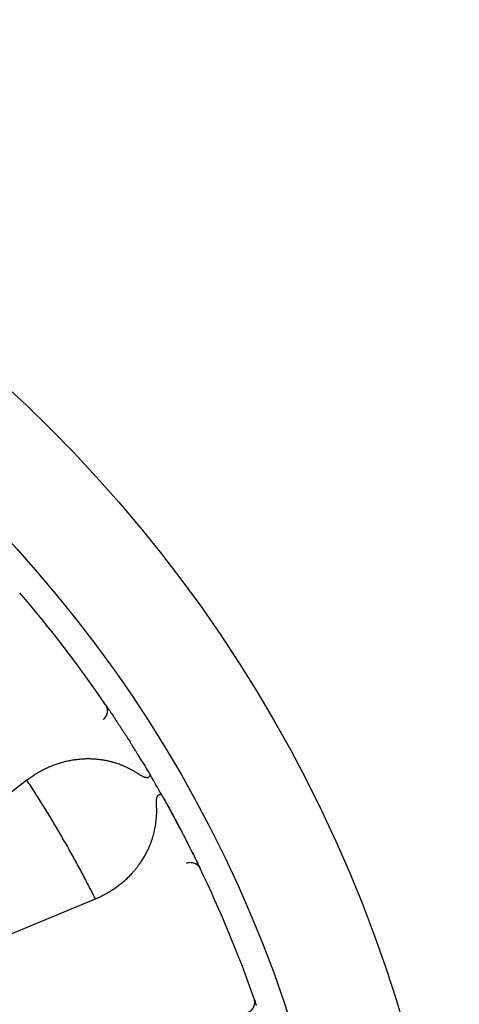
# Model space of a CAD drawing. Header units: millimetres. Extents: x 8 to 428, y 12 to 219.
# Tile 35 of 57: x 246 to 254, y 201 to 219. Entities that reach past the tile are written whole.
import ezdxf

# ---------------------------------------------------------------- set-up
doc = ezdxf.new("R2010")
doc.units = ezdxf.units.MM

msp = doc.modelspace()

# ---------------------------------------------------------------- linework, layer by layer
at = {"color": 7, "linetype": 'Continuous', "lineweight": 30}
for p, q in [((247.415, 206.215), (247.434, 206.186)), ((247.453, 206.16), (247.451, 206.162)), ((247.574, 205.978), (247.574, 205.979)), ((247.869, 205.523), (247.868, 205.525)), ((245.949, 204.809), (244.159, 203.436)), ((245.961, 204.818), (245.949, 204.809)), ((248.803, 203.905), (248.802, 203.908)), ((249.049, 203.423), (249.049, 203.425)), ((249.146, 203.226), (249.145, 203.228)), ((249.159, 203.199), (249.174, 203.167)), ((245.139, 201.738), (247.224, 202.602)), ((247.224, 202.602), (247.237, 202.607)), ((250.18, 200.739), (250.192, 200.706)), ((250.202, 200.676), (250.202, 200.678))]:
    msp.add_line(p, q, dxfattribs=at)
for radius in [26, 24]:
    msp.add_circle((228, 192.974), radius, dxfattribs=at)
for start, end in [(34.2948, 40.7052), (29.4747, 30.5253), (19.2948, 25.7052)]:
    msp.add_arc((228, 192.974), 23.5, start, end, dxfattribs=at)
for points, knots in [([(247.371, 205.944), (247.38, 205.952), (247.399, 205.968), (247.421, 205.998), (247.438, 206.033), (247.448, 206.071), (247.45, 206.11), (247.445, 206.149), (247.433, 206.185), (247.421, 206.205), (247.415, 206.215)], [0, 0, 0, 0, 0.11712, 0.240744, 0.369119, 0.500008, 0.630896, 0.759267, 0.882887, 1, 1, 1, 1]), ([(247.434, 206.186), (247.435, 206.186), (247.435, 206.185), (247.44, 206.178), (247.445, 206.17), (247.45, 206.163), (247.453, 206.16)], [0, 0, 0, 0, 0.273352, 0.545274, 0.816306, 1, 1, 1, 1]), ([(247.489, 206.105), (247.488, 206.107), (247.485, 206.111), (247.481, 206.117), (247.477, 206.123), (247.474, 206.127), (247.472, 206.131), (247.469, 206.135), (247.466, 206.14), (247.463, 206.145), (247.459, 206.15), (247.456, 206.155), (247.453, 206.158), (247.453, 206.16)], [0, 0, 0, 0, 0.08737, 0.202336, 0.303877, 0.392077, 0.466998, 0.534829, 0.613064, 0.702786, 0.804013, 0.916772, 1, 1, 1, 1]), ([(247.489, 206.106), (247.491, 206.102), (247.499, 206.091), (247.514, 206.068), (247.535, 206.038), (247.555, 206.008), (247.569, 205.986), (247.574, 205.978)], [0, 0, 0, 0, 0.116358, 0.357165, 0.59687, 0.835947, 1, 1, 1, 1]), ([(247.733, 205.735), (247.733, 205.735), (247.733, 205.736), (247.732, 205.737), (247.73, 205.739), (247.727, 205.744), (247.723, 205.751), (247.718, 205.759), (247.71, 205.771), (247.701, 205.786), (247.689, 205.804), (247.676, 205.823), (247.663, 205.844), (247.649, 205.864), (247.637, 205.883), (247.626, 205.899), (247.616, 205.914), (247.608, 205.928), (247.6, 205.94), (247.593, 205.95), (247.587, 205.96), (247.581, 205.968), (247.576, 205.975), (247.574, 205.978)], [0, 0, 0, 0, 0.004813, 0.012086, 0.026786, 0.04544, 0.068345, 0.099128, 0.130894, 0.189903, 0.251823, 0.329291, 0.410799, 0.496364, 0.573013, 0.645087, 0.711794, 0.773152, 0.829174, 0.879012, 0.923842, 0.965498, 1, 1, 1, 1]), ([(247.732, 205.737), (247.733, 205.736), (247.745, 205.717), (247.77, 205.678), (247.807, 205.621), (247.84, 205.569), (247.862, 205.535), (247.869, 205.523)], [0, 0, 0, 0, 0.0202572, 0.2931661, 0.5659665, 0.8391985, 1, 1, 1, 1]), ([(248.098, 205.152), (248.084, 205.177), (248.054, 205.225), (248.02, 205.281), (247.996, 205.319), (247.984, 205.339), (247.973, 205.357), (247.963, 205.372), (247.956, 205.384), (247.95, 205.394), (247.945, 205.401), (247.941, 205.408), (247.936, 205.416), (247.931, 205.424), (247.926, 205.432), (247.919, 205.443), (247.911, 205.456), (247.902, 205.47), (247.891, 205.487), (247.881, 205.505), (247.873, 205.517), (247.869, 205.523)], [0, 0, 0, 0, 0.192601, 0.383577, 0.44279, 0.496924, 0.544967, 0.586925, 0.622808, 0.644724, 0.66396, 0.683893, 0.705235, 0.726894, 0.749573, 0.777668, 0.815259, 0.859134, 0.905635, 0.95439, 1, 1, 1, 1]), ([(248.005, 204.939), (247.989, 204.949), (247.957, 204.969), (247.908, 204.997), (247.858, 205.023), (247.808, 205.048), (247.756, 205.071), (247.697, 205.095), (247.63, 205.119), (247.575, 205.136), (247.538, 205.147), (247.519, 205.152), (247.499, 205.157), (247.479, 205.161), (247.46, 205.166), (247.421, 205.174), (247.364, 205.185), (247.288, 205.195), (247.211, 205.202), (247.149, 205.205), (247.1, 205.206), (247.066, 205.206), (247.031, 205.205), (246.996, 205.204), (246.962, 205.201), (246.927, 205.198), (246.876, 205.193), (246.81, 205.184), (246.729, 205.17), (246.648, 205.151), (246.569, 205.129), (246.491, 205.104), (246.414, 205.075), (246.336, 205.042), (246.259, 205.005), (246.181, 204.963), (246.105, 204.918), (246.032, 204.87), (245.984, 204.835), (245.961, 204.818)], [0, 0, 0, 0, 0.021827, 0.04386, 0.066127, 0.088659, 0.11148, 0.135066, 0.166902, 0.19919, 0.20773, 0.216306, 0.224919, 0.23357, 0.242261, 0.250992, 0.284746, 0.318833, 0.353305, 0.38821, 0.404037, 0.419965, 0.435998, 0.452141, 0.468397, 0.484771, 0.501265, 0.540543, 0.580015, 0.619727, 0.659725, 0.700052, 0.74075, 0.780876, 0.824657, 0.868414, 0.912194, 0.956041, 1, 1, 1, 1]), ([(248.095, 205.158), (248.098, 205.154), (248.115, 205.125), (248.149, 205.069), (248.196, 204.991), (248.227, 204.937), (248.243, 204.91)], [0, 0, 0, 0, 0.056939, 0.369929, 0.684082, 1, 1, 1, 1]), ([(248.205, 204.86), (248.203, 204.859), (248.199, 204.857), (248.191, 204.855), (248.183, 204.854), (248.174, 204.855), (248.166, 204.856), (248.157, 204.859), (248.147, 204.862), (248.136, 204.866), (248.122, 204.871), (248.105, 204.88), (248.083, 204.891), (248.059, 204.905), (248.033, 204.921), (248.014, 204.933), (248.005, 204.939)], [0, 0, 0, 0, 0.036931, 0.076253, 0.118922, 0.165689, 0.206446, 0.250416, 0.297777, 0.34867, 0.403209, 0.499354, 0.606956, 0.726189, 0.857175, 1, 1, 1, 1]), ([(248.243, 204.91), (248.243, 204.909), (248.244, 204.905), (248.24, 204.898), (248.234, 204.89), (248.227, 204.882), (248.22, 204.875), (248.214, 204.868), (248.209, 204.864), (248.206, 204.861), (248.205, 204.86)], [0, 0, 0, 0, 0.210644, 0.396845, 0.558586, 0.695852, 0.808634, 0.896921, 0.960709, 1, 1, 1, 1]), ([(247.224, 202.602), (247.181, 202.687), (247.095, 202.857), (246.962, 203.109), (246.826, 203.36), (246.686, 203.61), (246.544, 203.855), (246.399, 204.098), (246.253, 204.337), (246.103, 204.575), (246.001, 204.731), (245.949, 204.809)], [0, 0, 0, 0, 0.112, 0.224, 0.336, 0.448, 0.56, 0.67, 0.78, 0.89, 1, 1, 1, 1]), ([(248.364, 204.317), (248.363, 204.327), (248.363, 204.347), (248.362, 204.376), (248.362, 204.397), (248.362, 204.411), (248.362, 204.42), (248.363, 204.429), (248.363, 204.437), (248.364, 204.445), (248.365, 204.457), (248.367, 204.472), (248.37, 204.489), (248.375, 204.503), (248.379, 204.513), (248.384, 204.52), (248.39, 204.526), (248.394, 204.528), (248.396, 204.529)], [0, 0, 0, 0, 0.131925, 0.252999, 0.36328, 0.403669, 0.442411, 0.479512, 0.51498, 0.548826, 0.58106, 0.674241, 0.756785, 0.829363, 0.877857, 0.921894, 0.962266, 1, 1, 1, 1]), ([(248.458, 204.537), (248.458, 204.538), (248.456, 204.54), (248.449, 204.542), (248.442, 204.541), (248.435, 204.541), (248.43, 204.54), (248.425, 204.538), (248.417, 204.536), (248.408, 204.534), (248.4, 204.53), (248.396, 204.529)], [0, 0, 0, 0, 0.1605731, 0.3211047, 0.4815947, 0.5563232, 0.6282121, 0.6972637, 0.7634805, 0.8873849, 1, 1, 1, 1]), ([(248.458, 204.537), (248.474, 204.51), (248.504, 204.456), (248.548, 204.377), (248.591, 204.299), (248.633, 204.223), (248.674, 204.148), (248.713, 204.075), (248.751, 204.004), (248.787, 203.935), (248.822, 203.869), (248.855, 203.805), (248.887, 203.744), (248.917, 203.685), (248.946, 203.63), (248.972, 203.577), (248.998, 203.527), (249.021, 203.48), (249.037, 203.448), (249.045, 203.432), (249.046, 203.43)], [0, 0, 0, 0, 0.058823, 0.117323, 0.175612, 0.233802, 0.292007, 0.350342, 0.408918, 0.467327, 0.525427, 0.583331, 0.641153, 0.699008, 0.75701, 0.815272, 0.873632, 0.93169, 0.989561, 1, 1, 1, 1]), ([(247.237, 202.607), (247.262, 202.618), (247.311, 202.639), (247.382, 202.675), (247.453, 202.713), (247.521, 202.754), (247.588, 202.799), (247.654, 202.846), (247.719, 202.897), (247.782, 202.952), (247.844, 203.01), (247.89, 203.057), (247.921, 203.092), (247.94, 203.114), (247.959, 203.135), (247.977, 203.157), (247.995, 203.18), (248.012, 203.202), (248.039, 203.238), (248.074, 203.288), (248.116, 203.353), (248.155, 203.42), (248.189, 203.485), (248.219, 203.549), (248.239, 203.596), (248.252, 203.628), (248.258, 203.645), (248.264, 203.661), (248.27, 203.678), (248.276, 203.695), (248.286, 203.724), (248.299, 203.767), (248.314, 203.823), (248.328, 203.88), (248.339, 203.937), (248.349, 203.994), (248.356, 204.054), (248.362, 204.117), (248.366, 204.183), (248.366, 204.25), (248.365, 204.295), (248.364, 204.317)], [0, 0, 0, 0, 0.039965, 0.079839, 0.119654, 0.159444, 0.199243, 0.239086, 0.279683, 0.321257, 0.362469, 0.403365, 0.417074, 0.430754, 0.444408, 0.458037, 0.471644, 0.48523, 0.498797, 0.535312, 0.571257, 0.606672, 0.641604, 0.671982, 0.702056, 0.709887, 0.7177, 0.725495, 0.733274, 0.741037, 0.748785, 0.773942, 0.798781, 0.823327, 0.847607, 0.871648, 0.894969, 0.921756, 0.94816, 0.974225, 1, 1, 1, 1]), ([(248.802, 203.908), (248.799, 203.914), (248.792, 203.926), (248.783, 203.944), (248.773, 203.961), (248.765, 203.976), (248.758, 203.99), (248.752, 204.001), (248.746, 204.012), (248.74, 204.023), (248.734, 204.036), (248.727, 204.049), (248.719, 204.063), (248.71, 204.08), (248.7, 204.099), (248.689, 204.12), (248.676, 204.143), (248.662, 204.168), (248.648, 204.196), (248.632, 204.226), (248.614, 204.258), (248.602, 204.28), (248.596, 204.291)], [0, 0, 0, 0, 0.044787, 0.092743, 0.138518, 0.181882, 0.219352, 0.250062, 0.274536, 0.306801, 0.339042, 0.372466, 0.410704, 0.454777, 0.504041, 0.558567, 0.618768, 0.684734, 0.755152, 0.831165, 0.91278, 1, 1, 1, 1]), ([(249.049, 203.425), (249.047, 203.429), (249.042, 203.438), (249.036, 203.45), (249.029, 203.463), (249.022, 203.478), (249.014, 203.494), (249.006, 203.509), (248.997, 203.527), (248.987, 203.549), (248.974, 203.574), (248.959, 203.603), (248.948, 203.625), (248.939, 203.642), (248.934, 203.652), (248.929, 203.662), (248.924, 203.671), (248.921, 203.678), (248.919, 203.682), (248.918, 203.683), (248.918, 203.683), (248.918, 203.683)], [0, 0, 0, 0, 0.045257, 0.099684, 0.161061, 0.23076, 0.291376, 0.357154, 0.428112, 0.503456, 0.613836, 0.71738, 0.81407, 0.84854, 0.882026, 0.914525, 0.945003, 0.969459, 0.987909, 0.995185, 1, 1, 1, 1]), ([(249.049, 203.425), (249.053, 203.415), (249.064, 203.393), (249.08, 203.36), (249.097, 203.327), (249.111, 203.298), (249.124, 203.272), (249.134, 203.251), (249.139, 203.24), (249.142, 203.235)], [0, 0, 0, 0, 0.103744, 0.255242, 0.407163, 0.559807, 0.712349, 0.86418, 1, 1, 1, 1]), ([(248.918, 203.265), (248.929, 203.269), (248.952, 203.277), (248.989, 203.282), (249.028, 203.279), (249.066, 203.269), (249.101, 203.251), (249.132, 203.227), (249.157, 203.199), (249.169, 203.178), (249.174, 203.167)], [0, 0, 0, 0, 0.117113, 0.240732, 0.369104, 0.499992, 0.630881, 0.759256, 0.88288, 1, 1, 1, 1]), ([(249.145, 203.228), (249.144, 203.229), (249.143, 203.233), (249.14, 203.239), (249.136, 203.246), (249.133, 203.252), (249.13, 203.26), (249.126, 203.268), (249.121, 203.277), (249.118, 203.283), (249.117, 203.286)], [0, 0, 0, 0, 0.083803, 0.198447, 0.315469, 0.435036, 0.563215, 0.701291, 0.85157, 1, 1, 1, 1]), ([(249.145, 203.228), (249.147, 203.224), (249.151, 203.216), (249.155, 203.208), (249.158, 203.201), (249.159, 203.2), (249.159, 203.199)], [0, 0, 0, 0, 0.175504, 0.449233, 0.723883, 1, 1, 1, 1]), ([(250.068, 200.489), (250.078, 200.494), (250.1, 200.504), (250.13, 200.528), (250.155, 200.557), (250.175, 200.591), (250.187, 200.629), (250.192, 200.667), (250.19, 200.705), (250.183, 200.728), (250.18, 200.739)], [0, 0, 0, 0, 0.11712, 0.240744, 0.369119, 0.500008, 0.630896, 0.759267, 0.882887, 1, 1, 1, 1]), ([(250.192, 200.706), (250.192, 200.705), (250.192, 200.704), (250.195, 200.697), (250.198, 200.688), (250.201, 200.679), (250.202, 200.676)], [0, 0, 0, 0, 0.2733516, 0.5452736, 0.8163062, 1, 1, 1, 1]), ([(250.224, 200.614), (250.223, 200.616), (250.221, 200.62), (250.219, 200.627), (250.217, 200.633), (250.215, 200.639), (250.213, 200.644), (250.212, 200.648), (250.21, 200.653), (250.208, 200.659), (250.206, 200.665), (250.204, 200.67), (250.203, 200.674), (250.202, 200.676)], [0, 0, 0, 0, 0.08737, 0.202336, 0.303877, 0.392077, 0.466998, 0.534829, 0.613064, 0.702786, 0.804013, 0.916772, 1, 1, 1, 1])]:
    msp.add_open_spline(points, degree=3, knots=knots, dxfattribs=at)

doc.saveas('drawing.dxf')
